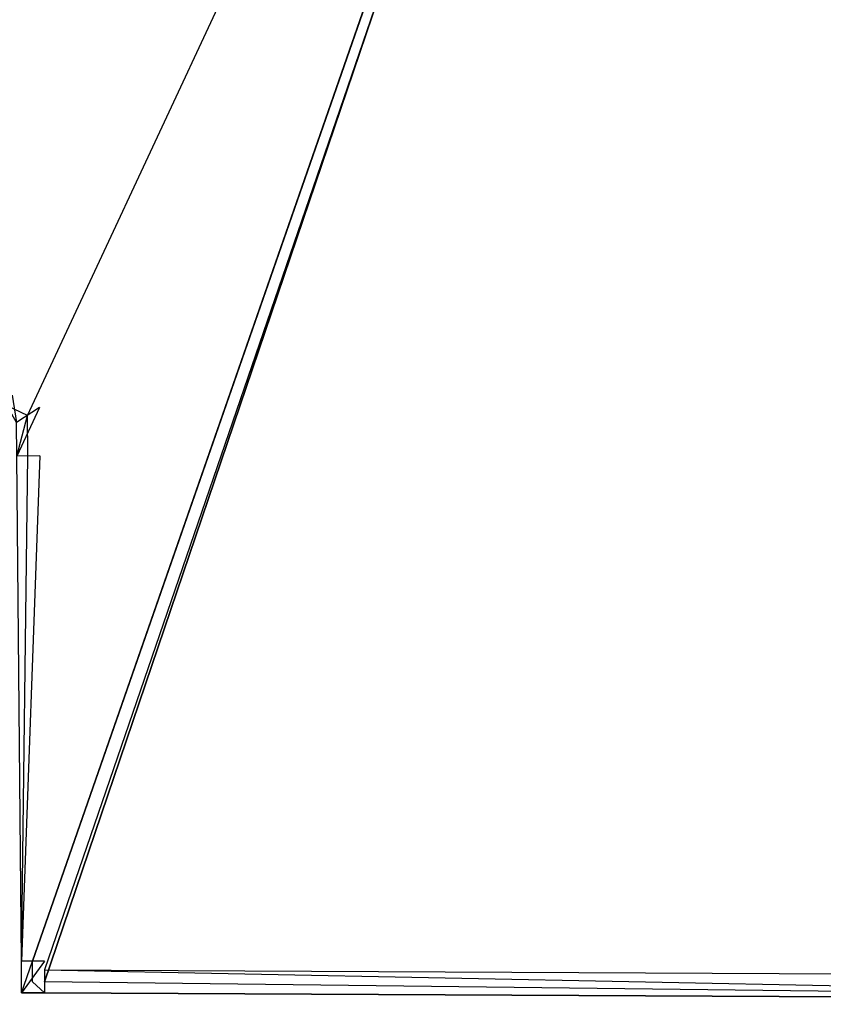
# Model space of a CAD drawing. Extents: x 0 to 0.8, y -0.501 to 0.
# Tile 48 of 114: x 0.011 to 0.021, y -0.032 to -0.02. Entities that reach past the tile are written whole.
import ezdxf

# ---------------------------------------------------------------- set-up
doc = ezdxf.new("R2010")
doc.units = 0
for name, color, linetype in [('L0_FL_CHE_6___REPLACEMTFOREMPTY', 7, 'CONTINUOUS'), ('L14_KORPUS1_0___REPLACEMTFOREMP', 7, 'CONTINUOUS'), ('L3_ABDECKPL_0___REPLACEMTFOREMP', 7, 'CONTINUOUS')]:
    doc.layers.add(name, color=color, linetype=linetype)

msp = doc.modelspace()

# ---------------------------------------------------------------- linework, layer by layer
at = {"layer": 'L0_FL_CHE_6___REPLACEMTFOREMPTY', "color": 8}
for points, invisible_edges in [([(0.010766, -0.025051, 0.006922), (0.010781, -0.004897, 0.006922), (0.011015, -0.025167, 0.006922), (0.010766, -0.025051, 0.006922)], 10), ([(0.011015, -0.025167, 0.006922), (0.010781, -0.004897, 0.006922), (0.020468, -0.004897, 0.006922), (0.011015, -0.025167, 0.006922)], 13), ([(0.011015, -0.025167, 0.006922), (0.020468, -0.004897, 0.006922), (0.01102, -0.025667, 0.006922), (0.011015, -0.025167, 0.006922)], 10), ([(0.01102, -0.025667, 0.006922), (0.020468, -0.004897, 0.006922), (0.011076, -0.031891, 0.006922), (0.01102, -0.025667, 0.006922)], 13), ([(0.011076, -0.031891, 0.006922), (0.020468, -0.004897, 0.006922), (0.011078, -0.032145, 0.006922), (0.011076, -0.031891, 0.006922)], 10), ([(0.011078, -0.032145, 0.006922), (0.020468, -0.004897, 0.006922), (0.011225, -0.032146, 0.006922), (0.011078, -0.032145, 0.006922)], 13), ([(0.011225, -0.032146, 0.006922), (0.020468, -0.004897, 0.006922), (0.03008, -0.032239, 0.006922), (0.011225, -0.032146, 0.006922)], 14), ([(0.03008, -0.032239, 0.006922), (0.020468, -0.004897, 0.006922), (0.029556, -0.004897, 0.006922), (0.03008, -0.032239, 0.006922)], 15), ([(0.010873, -0.005046, 0.591042), (0.010829, -0.024916, 0.591042), (0.011164, -0.025071, 0.591042), (0.010873, -0.005046, 0.591042)], 15), ([(0.010873, -0.005046, 0.591042), (0.011164, -0.025071, 0.591042), (0.020468, -0.005046, 0.591042), (0.010873, -0.005046, 0.591042)], 15), ([(0.020468, -0.005046, 0.591042), (0.011164, -0.025071, 0.591042), (0.011169, -0.025665, 0.591042), (0.020468, -0.005046, 0.591042)], 15), ([(0.020468, -0.005046, 0.591042), (0.011169, -0.025665, 0.591042), (0.011225, -0.031889, 0.591042), (0.020468, -0.005046, 0.591042)], 15), ([(0.020468, -0.005046, 0.591042), (0.011225, -0.031889, 0.591042), (0.011226, -0.031996, 0.591042), (0.020468, -0.005046, 0.591042)], 15), ([(0.011226, -0.031996, 0.591042), (0.030081, -0.032089, 0.591042), (0.020468, -0.005046, 0.591042), (0.011226, -0.031996, 0.591042)], 10), ([(0.020468, -0.005046, 0.591042), (0.030081, -0.032089, 0.591042), (0.029556, -0.005046, 0.591042), (0.020468, -0.005046, 0.591042)], 13), ([(0.010829, -0.024916, 0.591042), (0.010881, -0.025253, 0.591042), (0.011164, -0.025071, 0.591042), (0.010829, -0.024916, 0.591042)], 14), ([(0.010881, -0.025253, 0.006922), (0.010766, -0.025051, 0.006922), (0.011015, -0.025167, 0.006922), (0.010881, -0.025253, 0.006922)], 14), ([(0.010885, -0.025668, 0.591042), (0.011164, -0.025071, 0.591042), (0.010881, -0.025253, 0.591042), (0.010885, -0.025668, 0.591042)], 13), ([(0.011164, -0.025071, 0.591042), (0.010885, -0.025668, 0.591042), (0.011169, -0.025665, 0.591042), (0.011164, -0.025071, 0.591042)], 14), ([(0.011015, -0.025167, 0.006922), (0.010885, -0.025668, 0.006922), (0.010881, -0.025253, 0.006922), (0.011015, -0.025167, 0.006922)], 13), ([(0.010885, -0.025668, 0.006922), (0.011015, -0.025167, 0.006922), (0.01102, -0.025667, 0.006922), (0.010885, -0.025668, 0.006922)], 14), ([(0.010941, -0.031892, 0.591042), (0.011169, -0.025665, 0.591042), (0.010885, -0.025668, 0.591042), (0.010941, -0.031892, 0.591042)], 13), ([(0.01102, -0.025667, 0.006922), (0.010941, -0.031892, 0.006922), (0.010885, -0.025668, 0.006922), (0.01102, -0.025667, 0.006922)], 13), ([(0.010885, -0.025668, 0.007135), (0.010941, -0.031892, 0.006922), (0.010941, -0.031892, 0.007135), (0.010885, -0.025668, 0.007135)], 13), ([(0.010941, -0.031892, 0.006922), (0.010885, -0.025668, 0.007135), (0.010885, -0.025668, 0.006922), (0.010941, -0.031892, 0.006922)], 14), ([(0.010885, -0.025668, 0.590237), (0.010941, -0.031892, 0.007135), (0.010941, -0.031892, 0.590237), (0.010885, -0.025668, 0.590237)], 13), ([(0.010941, -0.031892, 0.007135), (0.010885, -0.025668, 0.590237), (0.010885, -0.025668, 0.007135), (0.010941, -0.031892, 0.007135)], 14), ([(0.010885, -0.025668, 0.591042), (0.010941, -0.031892, 0.590237), (0.010941, -0.031892, 0.591042), (0.010885, -0.025668, 0.591042)], 13), ([(0.010941, -0.031892, 0.590237), (0.010885, -0.025668, 0.591042), (0.010885, -0.025668, 0.590237), (0.010941, -0.031892, 0.590237)], 14), ([(0.011169, -0.025665, 0.591042), (0.010941, -0.031892, 0.591042), (0.011225, -0.031889, 0.591042), (0.011169, -0.025665, 0.591042)], 14), ([(0.010941, -0.031892, 0.006922), (0.01102, -0.025667, 0.006922), (0.011076, -0.031891, 0.006922), (0.010941, -0.031892, 0.006922)], 14), ([(0.010944, -0.032279, 0.591042), (0.011225, -0.031889, 0.591042), (0.010941, -0.031892, 0.591042), (0.010944, -0.032279, 0.591042)], 13), ([(0.011076, -0.031891, 0.006922), (0.010944, -0.032279, 0.006922), (0.010941, -0.031892, 0.006922), (0.011076, -0.031891, 0.006922)], 13), ([(0.010941, -0.031892, 0.007135), (0.010944, -0.032279, 0.006922), (0.010944, -0.032279, 0.007135), (0.010941, -0.031892, 0.007135)], 13), ([(0.010944, -0.032279, 0.006922), (0.010941, -0.031892, 0.007135), (0.010941, -0.031892, 0.006922), (0.010944, -0.032279, 0.006922)], 14), ([(0.010941, -0.031892, 0.590237), (0.010944, -0.032279, 0.007135), (0.010944, -0.032279, 0.590237), (0.010941, -0.031892, 0.590237)], 13), ([(0.010944, -0.032279, 0.007135), (0.010941, -0.031892, 0.590237), (0.010941, -0.031892, 0.007135), (0.010944, -0.032279, 0.007135)], 14), ([(0.010941, -0.031892, 0.591042), (0.010944, -0.032279, 0.590237), (0.010944, -0.032279, 0.591042), (0.010941, -0.031892, 0.591042)], 13), ([(0.010944, -0.032279, 0.590237), (0.010941, -0.031892, 0.591042), (0.010941, -0.031892, 0.590237), (0.010944, -0.032279, 0.590237)], 14), ([(0.011225, -0.031889, 0.591042), (0.010944, -0.032279, 0.591042), (0.011226, -0.031996, 0.591042), (0.011225, -0.031889, 0.591042)], 14), ([(0.010944, -0.032279, 0.006922), (0.011076, -0.031891, 0.006922), (0.011078, -0.032145, 0.006922), (0.010944, -0.032279, 0.006922)], 14), ([(0.030079, -0.032374, 0.591042), (0.011226, -0.031996, 0.591042), (0.011224, -0.03228, 0.591042), (0.030079, -0.032374, 0.591042)], 13), ([(0.011226, -0.031996, 0.591042), (0.030079, -0.032374, 0.591042), (0.030081, -0.032089, 0.591042), (0.011226, -0.031996, 0.591042)], 14), ([(0.030081, -0.032089, 0.591042), (0.011226, -0.031996, 0.591042), (0.011226, -0.031996, 0.591042), (0.030081, -0.032089, 0.591042)], 13), ([(0.011078, -0.032145, 0.006922), (0.011224, -0.03228, 0.006922), (0.010944, -0.032279, 0.006922), (0.011078, -0.032145, 0.006922)], 13), ([(0.011224, -0.03228, 0.006922), (0.011078, -0.032145, 0.006922), (0.011225, -0.032146, 0.006922), (0.011224, -0.03228, 0.006922)], 14), ([(0.011225, -0.032146, 0.006922), (0.030079, -0.032374, 0.006922), (0.011224, -0.03228, 0.006922), (0.011225, -0.032146, 0.006922)], 13), ([(0.030079, -0.032374, 0.006922), (0.011225, -0.032146, 0.006922), (0.03008, -0.032239, 0.006922), (0.030079, -0.032374, 0.006922)], 14), ([(0.011224, -0.03228, 0.007135), (0.010944, -0.032279, 0.006922), (0.011224, -0.03228, 0.006922), (0.011224, -0.03228, 0.007135)], 13), ([(0.010944, -0.032279, 0.006922), (0.011224, -0.03228, 0.007135), (0.010944, -0.032279, 0.007135), (0.010944, -0.032279, 0.006922)], 14), ([(0.011224, -0.03228, 0.590237), (0.010944, -0.032279, 0.007135), (0.011224, -0.03228, 0.007135), (0.011224, -0.03228, 0.590237)], 13), ([(0.010944, -0.032279, 0.007135), (0.011224, -0.03228, 0.590237), (0.010944, -0.032279, 0.590237), (0.010944, -0.032279, 0.007135)], 14), ([(0.011224, -0.03228, 0.591042), (0.010944, -0.032279, 0.590237), (0.011224, -0.03228, 0.590237), (0.011224, -0.03228, 0.591042)], 13), ([(0.010944, -0.032279, 0.590237), (0.011224, -0.03228, 0.591042), (0.010944, -0.032279, 0.591042), (0.010944, -0.032279, 0.590237)], 14), ([(0.030079, -0.032374, 0.007135), (0.011224, -0.03228, 0.006922), (0.030079, -0.032374, 0.006922), (0.030079, -0.032374, 0.007135)], 13), ([(0.011224, -0.03228, 0.006922), (0.030079, -0.032374, 0.007135), (0.011224, -0.03228, 0.007135), (0.011224, -0.03228, 0.006922)], 14), ([(0.030079, -0.032374, 0.590237), (0.011224, -0.03228, 0.007135), (0.030079, -0.032374, 0.007135), (0.030079, -0.032374, 0.590237)], 13), ([(0.011224, -0.03228, 0.007135), (0.030079, -0.032374, 0.590237), (0.011224, -0.03228, 0.590237), (0.011224, -0.03228, 0.007135)], 14), ([(0.030079, -0.032374, 0.591042), (0.011224, -0.03228, 0.590237), (0.030079, -0.032374, 0.590237), (0.030079, -0.032374, 0.591042)], 13), ([(0.011224, -0.03228, 0.590237), (0.030079, -0.032374, 0.591042), (0.011224, -0.03228, 0.591042), (0.011224, -0.03228, 0.590237)], 14)]:
    msp.add_3dface(points, dxfattribs=dict(at, invisible_edges=invisible_edges))
at = {"layer": 'L14_KORPUS1_0___REPLACEMTFOREMP', "color": 8, "invisible_edges": 15}
for points in [[(0.002909, -0.499888), (0.002912, -0.003077), (0.1, -0.499888), (0.002909, -0.499888)], [(0.002912, -0.003078, 0.00769), (0.002909, -0.499887, 0.00769), (0.1, -0.499887, 0.00769), (0.002912, -0.003078, 0.00769)], [(0.1, -0.499888), (0.002912, -0.003077), (0.1, -0.003077), (0.1, -0.499888)], [(0.002912, -0.003078, 0.00769), (0.1, -0.499887, 0.00769), (0.1, -0.003078, 0.00769), (0.002912, -0.003078, 0.00769)]]:
    msp.add_3dface(points, dxfattribs=at)
at = {"layer": 'L3_ABDECKPL_0___REPLACEMTFOREMP', "color": 39, "invisible_edges": 15}
for points in [[(0.001665, -0.00109, 0.603217), (0.001616, -0.49991, 0.603217), (0.071779, -0.49991, 0.603217), (0.001665, -0.00109, 0.603217)], [(0.001665, -0.00109, 0.603217), (0.071779, -0.49991, 0.603217), (0.071779, -0.00109, 0.603217), (0.001665, -0.00109, 0.603217)], [(0.001616, -0.499907, 0.591217), (0.001665, -0.001093, 0.591217), (0.075865, -0.499907, 0.591217), (0.001616, -0.499907, 0.591217)], [(0.075865, -0.499907, 0.591217), (0.001665, -0.001093, 0.591217), (0.071779, -0.001093, 0.591217), (0.075865, -0.499907, 0.591217)]]:
    msp.add_3dface(points, dxfattribs=at)

doc.saveas('drawing.dxf')
